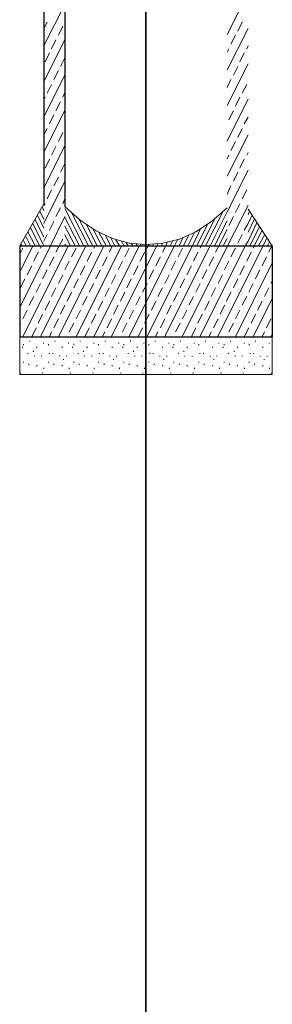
# Model space of a CAD drawing. Extents: x 5552506 to 5553307, y 5642054 to 5642708.
# Tile 61 of 73: x 5553285.377 to 5553285.534, y 5642431.117 to 5642431.728. Entities that reach past the tile are written whole.
import ezdxf
from ezdxf.lldxf.tags import DXFTag

# ---------------------------------------------------------------- set-up
doc = ezdxf.new("R2010")
doc.units = 0
doc.header["$MEASUREMENT"] = 0
doc.layers.add('IS_Tabelka_profilu', color=211, linetype='SOLID')
tags = doc.linetypes.add('SOLID', pattern=[10, 10, 0]).pattern_tags.tags
tags[6:7] = [DXFTag(74, 4), DXFTag(75, 0), DXFTag(340, '0'), DXFTag(46, 0.0), DXFTag(50, 0.0), DXFTag(44, 0.0), DXFTag(45, 0.0)]
tags[4:5] = [DXFTag(74, 4), DXFTag(75, 0), DXFTag(340, '0'), DXFTag(46, 0.0), DXFTag(50, 0.0), DXFTag(44, 0.0), DXFTag(45, 0.0)]

msp = doc.modelspace()

# ---------------------------------------------------------------- linework, layer by layer
at = {"color": 7, "linetype": 'Continuous', "lineweight": 25}
for p, q in [((5553285.39205, 5642433.34537), (5553285.39205, 5642431.61385)), ((5553285.40495, 5642433.34372), (5553285.40495, 5642431.6122)), ((5553285.37701, 5642431.58773), (5553285.37701, 5642431.53136)), ((5553285.37701, 5642431.58773), (5553285.53365, 5642431.58773)), ((5553285.53365, 5642431.58773), (5553285.53365, 5642431.53136)), ((5553285.37701, 5642431.53136), (5553285.53365, 5642431.53136))]:
    msp.add_line(p, q, dxfattribs=at)
at = {"color": 7, "linetype": 'Continuous', "lineweight": 5}
for p, q in [((5553285.50571, 5642431.71883), (5553285.5186, 5642431.74462)), ((5553285.39205, 5642431.71172), (5553285.40495, 5642431.73751)), ((5553285.39205, 5642431.72263), (5553285.39396, 5642431.72643)), ((5553285.40098, 5642431.7185), (5553285.40371, 5642431.72395)), ((5553285.40495, 5642431.7266), (5553285.40495, 5642431.7261)), ((5553285.51224, 5642431.72098), (5553285.51497, 5642431.72643)), ((5553285.50571, 5642431.69684), (5553285.5186, 5642431.72263)), ((5553285.50802, 5642431.71288), (5553285.51075, 5642431.7185)), ((5553285.39205, 5642431.68973), (5553285.40495, 5642431.71552)), ((5553285.39668, 5642431.7099), (5553285.39949, 5642431.71552)), ((5553285.51778, 5642431.7099), (5553285.5186, 5642431.71172)), ((5553285.39272, 5642431.70196), (5553285.39544, 5642431.70742)), ((5553285.50571, 5642431.70792), (5553285.50678, 5642431.7099)), ((5553285.51348, 5642431.70196), (5553285.51629, 5642431.70742)), ((5553285.40222, 5642431.69899), (5553285.40495, 5642431.70444)), ((5553285.50571, 5642431.67485), (5553285.5186, 5642431.70064)), ((5553285.39205, 5642431.66758), (5553285.40495, 5642431.69386)), ((5553285.39817, 5642431.69089), (5553285.40098, 5642431.69651)), ((5553285.50951, 5642431.69353), (5553285.51224, 5642431.69899)), ((5553285.39396, 5642431.68246), (5553285.39668, 5642431.68791)), ((5553285.50571, 5642431.68593), (5553285.50802, 5642431.69089)), ((5553285.51497, 5642431.68246), (5553285.51778, 5642431.68791)), ((5553285.40371, 5642431.67998), (5553285.40495, 5642431.68295)), ((5553285.39205, 5642431.67866), (5553285.39272, 5642431.67998)), ((5553285.39949, 5642431.67155), (5553285.40222, 5642431.677)), ((5553285.50571, 5642431.65287), (5553285.5186, 5642431.67866)), ((5553285.51075, 5642431.67436), (5553285.51348, 5642431.67998)), ((5553285.39205, 5642431.64559), (5553285.40495, 5642431.67188)), ((5553285.39544, 5642431.66345), (5553285.39817, 5642431.6689)), ((5553285.50678, 5642431.66593), (5553285.50951, 5642431.67155)), ((5553285.51629, 5642431.66345), (5553285.5186, 5642431.66758)), ((5553285.39205, 5642431.65667), (5553285.39396, 5642431.66047)), ((5553285.40098, 5642431.65237), (5553285.40371, 5642431.65799)), ((5553285.40495, 5642431.66047), (5553285.40495, 5642431.66097)), ((5553285.50571, 5642431.63088), (5553285.5186, 5642431.65667)), ((5553285.51224, 5642431.65502), (5553285.51497, 5642431.66047)), ((5553285.50802, 5642431.64691), (5553285.51075, 5642431.65237)), ((5553285.39205, 5642431.6236), (5553285.40495, 5642431.64989)), ((5553285.39668, 5642431.64394), (5553285.39949, 5642431.64939)), ((5553285.51778, 5642431.64394), (5553285.5186, 5642431.64559)), ((5553285.39272, 5642431.63584), (5553285.39544, 5642431.64146)), ((5553285.40222, 5642431.63336), (5553285.40495, 5642431.63881)), ((5553285.50571, 5642431.64179), (5553285.50678, 5642431.64394)), ((5553285.51348, 5642431.63584), (5553285.51629, 5642431.64146)), ((5553285.50571, 5642431.60889), (5553285.5186, 5642431.63468)), ((5553285.50951, 5642431.6279), (5553285.51224, 5642431.63336)), ((5553285.39205, 5642431.60162), (5553285.40495, 5642431.6279)), ((5553285.39817, 5642431.62493), (5553285.40098, 5642431.63038)), ((5553285.39396, 5642431.61683), (5553285.39668, 5642431.62245)), ((5553285.50571, 5642431.6198), (5553285.50802, 5642431.62493)), ((5553285.51497, 5642431.61683), (5553285.51778, 5642431.62245)), ((5553285.39205, 5642431.61385), (5553285.37701, 5642431.58773)), ((5553285.39205, 5642431.61269), (5553285.39272, 5642431.61385)), ((5553285.40371, 5642431.61385), (5553285.40495, 5642431.61683)), ((5553285.51075, 5642431.6084), (5553285.51348, 5642431.61385)), ((5553285.39205, 5642431.6041), (5553285.38949, 5642431.60922)), ((5553285.39205, 5642431.60972), (5553285.39098, 5642431.61187)), ((5553285.39949, 5642431.60592), (5553285.40222, 5642431.61137)), ((5553285.40495, 5642431.6122), (5553285.41446, 5642431.60377)), ((5553285.41685, 5642431.58773), (5553285.40495, 5642431.61088)), ((5553285.41958, 5642431.58773), (5553285.40916, 5642431.6084)), ((5553285.49232, 5642431.58773), (5553285.5029, 5642431.60889)), ((5553285.49513, 5642431.58773), (5553285.50571, 5642431.60889)), ((5553285.49596, 5642431.60294), (5553285.50571, 5642431.61137)), ((5553285.50587, 5642431.58773), (5553285.5186, 5642431.61269)), ((5553285.5186, 5642431.61055), (5553285.53365, 5642431.58773)), ((5553285.5186, 5642431.60707), (5553285.51943, 5642431.60922)), ((5553285.39205, 5642431.58773), (5553285.38511, 5642431.60162)), ((5553285.39205, 5642431.59319), (5553285.38652, 5642431.6041)), ((5553285.39205, 5642431.59864), (5553285.388, 5642431.60674)), ((5553285.39544, 5642431.59749), (5553285.39817, 5642431.60294)), ((5553285.39611, 5642431.58773), (5553285.40495, 5642431.60592)), ((5553285.41404, 5642431.58773), (5553285.40495, 5642431.60542)), ((5553285.42231, 5642431.58773), (5553285.41388, 5642431.6041)), ((5553285.41446, 5642431.60377), (5553285.42446, 5642431.59699)), ((5553285.4862, 5642431.59649), (5553285.49596, 5642431.60294)), ((5553285.48686, 5642431.58773), (5553285.49364, 5642431.60162)), ((5553285.48959, 5642431.58773), (5553285.49811, 5642431.60459)), ((5553285.49786, 5642431.58773), (5553285.50571, 5642431.60327)), ((5553285.50678, 5642431.6003), (5553285.50951, 5642431.60592)), ((5553285.51629, 5642431.59749), (5553285.5186, 5642431.60162)), ((5553285.5186, 5642431.60162), (5553285.52117, 5642431.60674)), ((5553285.5186, 5642431.59616), (5553285.52265, 5642431.60459)), ((5553285.5186, 5642431.59071), (5553285.52406, 5642431.60211)), ((5553285.38652, 5642431.58773), (5553285.38214, 5642431.59649)), ((5553285.38933, 5642431.58773), (5553285.38362, 5642431.59914)), ((5553285.41131, 5642431.58773), (5553285.40495, 5642431.59996)), ((5553285.42504, 5642431.58773), (5553285.41826, 5642431.60129)), ((5553285.42785, 5642431.58773), (5553285.42231, 5642431.59831)), ((5553285.42446, 5642431.59699), (5553285.43462, 5642431.59236)), ((5553285.43057, 5642431.58773), (5553285.42611, 5642431.59616)), ((5553285.47604, 5642431.59186), (5553285.4862, 5642431.59649)), ((5553285.48133, 5642431.58773), (5553285.48562, 5642431.59649)), ((5553285.48414, 5642431.58773), (5553285.48943, 5642431.59864)), ((5553285.50058, 5642431.58773), (5553285.50571, 5642431.59782)), ((5553285.51968, 5642431.58773), (5553285.5258, 5642431.59947)), ((5553285.52241, 5642431.58773), (5553285.52728, 5642431.59749)), ((5553285.38106, 5642431.58773), (5553285.37916, 5642431.59153)), ((5553285.38379, 5642431.58773), (5553285.38065, 5642431.59401)), ((5553285.39205, 5642431.59071), (5553285.39396, 5642431.59484)), ((5553285.40156, 5642431.58773), (5553285.40371, 5642431.59186)), ((5553285.40495, 5642431.59484), (5553285.40495, 5642431.59451)), ((5553285.40859, 5642431.58773), (5553285.40495, 5642431.59451)), ((5553285.4333, 5642431.58773), (5553285.42991, 5642431.59451)), ((5553285.43603, 5642431.58773), (5553285.4333, 5642431.59319)), ((5553285.43462, 5642431.59236), (5553285.44496, 5642431.58938)), ((5553285.43884, 5642431.58773), (5553285.43669, 5642431.59153)), ((5553285.44157, 5642431.58773), (5553285.44008, 5642431.59071)), ((5553285.44429, 5642431.58773), (5553285.44305, 5642431.58972)), ((5553285.44496, 5642431.58938), (5553285.45529, 5642431.58856)), ((5553285.44711, 5642431.58773), (5553285.4462, 5642431.58938)), ((5553285.45529, 5642431.58856), (5553285.4657, 5642431.58938)), ((5553285.46488, 5642431.58773), (5553285.46546, 5642431.58938)), ((5553285.4657, 5642431.58938), (5553285.47604, 5642431.59186)), ((5553285.4676, 5642431.58773), (5553285.46868, 5642431.59021)), ((5553285.47033, 5642431.58773), (5553285.47182, 5642431.59071)), ((5553285.47306, 5642431.58773), (5553285.47504, 5642431.59186)), ((5553285.47587, 5642431.58773), (5553285.47835, 5642431.59319)), ((5553285.4786, 5642431.58773), (5553285.48199, 5642431.59451)), ((5553285.49976, 5642431.53136), (5553285.53042, 5642431.59269)), ((5553285.50315, 5642431.58773), (5553285.50571, 5642431.59236)), ((5553285.51224, 5642431.58938), (5553285.51497, 5642431.59484)), ((5553285.51687, 5642431.58773), (5553285.5186, 5642431.59071)), ((5553285.52513, 5642431.58773), (5553285.52894, 5642431.59484)), ((5553285.53067, 5642431.58773), (5553285.53191, 5642431.59021)), ((5553285.37701, 5642431.57153), (5553285.38511, 5642431.58773)), ((5553285.37701, 5642431.54954), (5553285.39611, 5642431.58773)), ((5553285.37701, 5642431.58261), (5553285.37891, 5642431.58641)), ((5553285.37833, 5642431.58773), (5553285.37767, 5642431.58889)), ((5553285.37891, 5642431.53136), (5553285.4071, 5642431.58773)), ((5553285.38569, 5642431.57831), (5553285.38842, 5642431.58393)), ((5553285.38991, 5642431.58641), (5553285.39057, 5642431.58773)), ((5553285.38991, 5642431.53136), (5553285.41809, 5642431.58773)), ((5553285.39949, 5642431.58393), (5553285.40156, 5642431.58773)), ((5553285.40098, 5642431.53136), (5553285.42909, 5642431.58773)), ((5553285.40578, 5642431.58773), (5553285.40495, 5642431.58889)), ((5553285.40916, 5642431.58095), (5553285.41198, 5642431.58641)), ((5553285.41198, 5642431.53136), (5553285.44008, 5642431.58773)), ((5553285.41875, 5642431.57831), (5553285.42148, 5642431.58393)), ((5553285.42297, 5642431.58641), (5553285.42355, 5642431.58773)), ((5553285.42297, 5642431.53136), (5553285.45107, 5642431.58773)), ((5553285.43247, 5642431.58393), (5553285.43462, 5642431.58773)), ((5553285.43371, 5642431.53136), (5553285.46207, 5642431.58773)), ((5553285.44223, 5642431.58095), (5553285.44496, 5642431.58641)), ((5553285.44471, 5642431.53136), (5553285.47306, 5642431.58773)), ((5553285.44983, 5642431.58773), (5553285.44917, 5642431.58889)), ((5553285.45173, 5642431.57831), (5553285.45446, 5642431.58393)), ((5553285.45256, 5642431.58773), (5553285.4519, 5642431.58856)), ((5553285.45578, 5642431.53136), (5553285.48414, 5642431.58773)), ((5553285.45595, 5642431.58641), (5553285.45702, 5642431.58856)), ((5553285.45934, 5642431.58773), (5553285.45975, 5642431.58856)), ((5553285.46207, 5642431.58773), (5553285.46248, 5642431.58889)), ((5553285.46546, 5642431.58393), (5553285.4676, 5642431.58773)), ((5553285.46678, 5642431.53136), (5553285.49513, 5642431.58773)), ((5553285.47521, 5642431.58095), (5553285.47794, 5642431.58641)), ((5553285.47777, 5642431.53136), (5553285.50587, 5642431.58773)), ((5553285.48471, 5642431.57831), (5553285.48752, 5642431.58393)), ((5553285.48876, 5642431.53136), (5553285.51687, 5642431.58773)), ((5553285.48893, 5642431.58641), (5553285.48959, 5642431.58773)), ((5553285.49852, 5642431.58393), (5553285.50058, 5642431.58773)), ((5553285.50802, 5642431.58095), (5553285.51075, 5642431.58641)), ((5553285.50819, 5642431.58773), (5553285.52117, 5642431.58773)), ((5553285.51778, 5642431.57831), (5553285.52051, 5642431.58393)), ((5553285.52175, 5642431.58641), (5553285.52241, 5642431.58773)), ((5553285.5315, 5642431.58393), (5553285.5334, 5642431.58773)), ((5553285.5334, 5642431.58773), (5553285.53365, 5642431.58773)), ((5553285.39544, 5642431.57533), (5553285.39817, 5642431.58095)), ((5553285.40495, 5642431.57285), (5553285.40768, 5642431.57831)), ((5553285.42842, 5642431.57533), (5553285.43123, 5642431.58095)), ((5553285.43801, 5642431.57285), (5553285.44074, 5642431.57831)), ((5553285.46149, 5642431.57533), (5553285.46422, 5642431.58095)), ((5553285.47099, 5642431.57285), (5553285.47372, 5642431.57831)), ((5553285.49447, 5642431.57533), (5553285.4972, 5642431.58095)), ((5553285.50397, 5642431.57285), (5553285.50678, 5642431.57831)), ((5553285.51075, 5642431.53136), (5553285.53365, 5642431.57715)), ((5553285.52728, 5642431.57533), (5553285.53001, 5642431.58095)), ((5553285.38172, 5642431.56988), (5553285.38445, 5642431.57533)), ((5553285.39123, 5642431.5674), (5553285.39396, 5642431.57285)), ((5553285.4147, 5642431.56988), (5553285.41743, 5642431.57533)), ((5553285.42421, 5642431.5674), (5553285.42694, 5642431.57285)), ((5553285.44768, 5642431.56988), (5553285.45049, 5642431.57533)), ((5553285.45719, 5642431.5674), (5553285.46, 5642431.57285)), ((5553285.48075, 5642431.56988), (5553285.48347, 5642431.57533)), ((5553285.49025, 5642431.5674), (5553285.49298, 5642431.57285)), ((5553285.51348, 5642431.56988), (5553285.51629, 5642431.57533)), ((5553285.52323, 5642431.5674), (5553285.52596, 5642431.57285)), ((5553285.37742, 5642431.56178), (5553285.38023, 5642431.5674)), ((5553285.40098, 5642431.56442), (5553285.40371, 5642431.56988)), ((5553285.41049, 5642431.56178), (5553285.41322, 5642431.5674)), ((5553285.43396, 5642431.56442), (5553285.43669, 5642431.56988)), ((5553285.44347, 5642431.56178), (5553285.4462, 5642431.5674)), ((5553285.46694, 5642431.56442), (5553285.46975, 5642431.56988)), ((5553285.47645, 5642431.56178), (5553285.47926, 5642431.5674)), ((5553285.50001, 5642431.56442), (5553285.50273, 5642431.56988)), ((5553285.50951, 5642431.56178), (5553285.51224, 5642431.5674)), ((5553285.53274, 5642431.56442), (5553285.53365, 5642431.56607)), ((5553285.38718, 5642431.55897), (5553285.38991, 5642431.56442)), ((5553285.39668, 5642431.55632), (5553285.39949, 5642431.56178)), ((5553285.40644, 5642431.55335), (5553285.40916, 5642431.55897)), ((5553285.42016, 5642431.55897), (5553285.42297, 5642431.56442)), ((5553285.42975, 5642431.55632), (5553285.43247, 5642431.56178)), ((5553285.43942, 5642431.55335), (5553285.44223, 5642431.55897)), ((5553285.45322, 5642431.55897), (5553285.45595, 5642431.56442)), ((5553285.46273, 5642431.55632), (5553285.46546, 5642431.56178)), ((5553285.47248, 5642431.55335), (5553285.47521, 5642431.55897)), ((5553285.4862, 5642431.55897), (5553285.48893, 5642431.56442)), ((5553285.49571, 5642431.55632), (5553285.49852, 5642431.56178)), ((5553285.5053, 5642431.55335), (5553285.50802, 5642431.55897)), ((5553285.51902, 5642431.55897), (5553285.52175, 5642431.56442)), ((5553285.52877, 5642431.55632), (5553285.5315, 5642431.56178)), ((5553285.38296, 5642431.55087), (5553285.38569, 5642431.55632)), ((5553285.39272, 5642431.54789), (5553285.39544, 5642431.55335)), ((5553285.41594, 5642431.55087), (5553285.41875, 5642431.55632)), ((5553285.4257, 5642431.54789), (5553285.42842, 5642431.55335)), ((5553285.44901, 5642431.55087), (5553285.45173, 5642431.55632)), ((5553285.45868, 5642431.54789), (5553285.46149, 5642431.55335)), ((5553285.48199, 5642431.55087), (5553285.48471, 5642431.55632)), ((5553285.49174, 5642431.54789), (5553285.49447, 5642431.55335)), ((5553285.51497, 5642431.55087), (5553285.51778, 5642431.55632)), ((5553285.52175, 5642431.53136), (5553285.53365, 5642431.55516)), ((5553285.52456, 5642431.54789), (5553285.52728, 5642431.55335)), ((5553285.37891, 5642431.54243), (5553285.38172, 5642431.54789)), ((5553285.40222, 5642431.54541), (5553285.40495, 5642431.55087)), ((5553285.41198, 5642431.54243), (5553285.4147, 5642431.54789)), ((5553285.4352, 5642431.54541), (5553285.43801, 5642431.55087)), ((5553285.44496, 5642431.54243), (5553285.44768, 5642431.54789)), ((5553285.46827, 5642431.54541), (5553285.47099, 5642431.55087)), ((5553285.47794, 5642431.54243), (5553285.48075, 5642431.54789)), ((5553285.50125, 5642431.54541), (5553285.50397, 5642431.55087)), ((5553285.51075, 5642431.54243), (5553285.51348, 5642431.54789)), ((5553285.38842, 5642431.53979), (5553285.39123, 5642431.54541)), ((5553285.39817, 5642431.53681), (5553285.40098, 5642431.54243)), ((5553285.42148, 5642431.53979), (5553285.42421, 5642431.54541)), ((5553285.43123, 5642431.53681), (5553285.43396, 5642431.54243)), ((5553285.45446, 5642431.53979), (5553285.45719, 5642431.54541)), ((5553285.46422, 5642431.53681), (5553285.46694, 5642431.54243)), ((5553285.48752, 5642431.53979), (5553285.49025, 5642431.54541)), ((5553285.4972, 5642431.53681), (5553285.50001, 5642431.54243)), ((5553285.52051, 5642431.53979), (5553285.52323, 5642431.54541)), ((5553285.53001, 5642431.53681), (5553285.53274, 5642431.54243)), ((5553285.37701, 5642431.53863), (5553285.37742, 5642431.53979)), ((5553285.38445, 5642431.53136), (5553285.38718, 5642431.53681)), ((5553285.39544, 5642431.53136), (5553285.39668, 5642431.53433)), ((5553285.40768, 5642431.53433), (5553285.41049, 5642431.53979)), ((5553285.41743, 5642431.53136), (5553285.42016, 5642431.53681)), ((5553285.42826, 5642431.53136), (5553285.42975, 5642431.53433)), ((5553285.44074, 5642431.53433), (5553285.44347, 5642431.53979)), ((5553285.45049, 5642431.53136), (5553285.45322, 5642431.53681)), ((5553285.46124, 5642431.53136), (5553285.46273, 5642431.53433)), ((5553285.47372, 5642431.53433), (5553285.47645, 5642431.53979)), ((5553285.48347, 5642431.53136), (5553285.4862, 5642431.53681)), ((5553285.49422, 5642431.53136), (5553285.49571, 5642431.53433)), ((5553285.50678, 5642431.53433), (5553285.50951, 5642431.53979)), ((5553285.51629, 5642431.53136), (5553285.51902, 5642431.53681)), ((5553285.52728, 5642431.53136), (5553285.52877, 5642431.53433)), ((5553285.37701, 5642431.53136), (5553285.37701, 5642431.50805)), ((5553285.38338, 5642431.52888), (5553285.38338, 5642431.52838)), ((5553285.39883, 5642431.52888), (5553285.39883, 5642431.52838)), ((5553285.40644, 5642431.53136), (5553285.40644, 5642431.53103)), ((5553285.41446, 5642431.52888), (5553285.41446, 5642431.52838)), ((5553285.42991, 5642431.52888), (5553285.42991, 5642431.52838)), ((5553285.43925, 5642431.53136), (5553285.43942, 5642431.53136)), ((5553285.44562, 5642431.52888), (5553285.44553, 5642431.52888)), ((5553285.44562, 5642431.52888), (5553285.44562, 5642431.52838)), ((5553285.46107, 5642431.52888), (5553285.46099, 5642431.52888)), ((5553285.46107, 5642431.52888), (5553285.46107, 5642431.52838)), ((5553285.47223, 5642431.53136), (5553285.47248, 5642431.53136)), ((5553285.4767, 5642431.52888), (5553285.4767, 5642431.52838)), ((5553285.49215, 5642431.52888), (5553285.49215, 5642431.52838)), ((5553285.5053, 5642431.53136), (5553285.50521, 5642431.53136)), ((5553285.5053, 5642431.53136), (5553285.5053, 5642431.53103)), ((5553285.50778, 5642431.52888), (5553285.50778, 5642431.52838)), ((5553285.52323, 5642431.52888), (5553285.52323, 5642431.52838)), ((5553285.53274, 5642431.53136), (5553285.53365, 5642431.53301)), ((5553285.53365, 5642431.53136), (5553285.53365, 5642431.50805)), ((5553285.37875, 5642431.52508), (5553285.37866, 5642431.52508)), ((5553285.37875, 5642431.52508), (5553285.37875, 5642431.52458)), ((5553285.37933, 5642431.52673), (5553285.37933, 5642431.52623)), ((5553285.38552, 5642431.52243), (5553285.38544, 5642431.5226)), ((5553285.38552, 5642431.52243), (5553285.38552, 5642431.5221)), ((5553285.38759, 5642431.52508), (5553285.38759, 5642431.52458)), ((5553285.39181, 5642431.52756), (5553285.39181, 5642431.52723)), ((5553285.39478, 5642431.52673), (5553285.39478, 5642431.52623)), ((5553285.4033, 5642431.52508), (5553285.40321, 5642431.52508)), ((5553285.4033, 5642431.52508), (5553285.4033, 5642431.52458)), ((5553285.40726, 5642431.52756), (5553285.40726, 5642431.52723)), ((5553285.40983, 5642431.52508), (5553285.40983, 5642431.52458)), ((5553285.41049, 5642431.52673), (5553285.4104, 5642431.52673)), ((5553285.41049, 5642431.52673), (5553285.41049, 5642431.52623)), ((5553285.4166, 5642431.5226), (5553285.4166, 5642431.5221)), ((5553285.41875, 5642431.52508), (5553285.41867, 5642431.52508)), ((5553285.41875, 5642431.52508), (5553285.41875, 5642431.52458)), ((5553285.42297, 5642431.52756), (5553285.42289, 5642431.52756)), ((5553285.42297, 5642431.52756), (5553285.42297, 5642431.52723)), ((5553285.42594, 5642431.52673), (5553285.42586, 5642431.52673)), ((5553285.42594, 5642431.52673), (5553285.42594, 5642431.52623)), ((5553285.43438, 5642431.52508), (5553285.43438, 5642431.52458)), ((5553285.43843, 5642431.52756), (5553285.43834, 5642431.52756)), ((5553285.43843, 5642431.52756), (5553285.43843, 5642431.52723)), ((5553285.44091, 5642431.52508), (5553285.44091, 5642431.52458)), ((5553285.44157, 5642431.52673), (5553285.44157, 5642431.52623)), ((5553285.44768, 5642431.5226), (5553285.44768, 5642431.5221)), ((5553285.44983, 5642431.52508), (5553285.44983, 5642431.52458)), ((5553285.45405, 5642431.52756), (5553285.45405, 5642431.52723)), ((5553285.45702, 5642431.52673), (5553285.45702, 5642431.52623)), ((5553285.46546, 5642431.52508), (5553285.46546, 5642431.52458)), ((5553285.46951, 5642431.52756), (5553285.46951, 5642431.52723)), ((5553285.47207, 5642431.52508), (5553285.47199, 5642431.52508)), ((5553285.47207, 5642431.52508), (5553285.47207, 5642431.52458)), ((5553285.47265, 5642431.52673), (5553285.47265, 5642431.52623)), ((5553285.47885, 5642431.52243), (5553285.47876, 5642431.5226)), ((5553285.47885, 5642431.52243), (5553285.47885, 5642431.5221)), ((5553285.48091, 5642431.52508), (5553285.48091, 5642431.52458)), ((5553285.48513, 5642431.52756), (5553285.48513, 5642431.52723)), ((5553285.4881, 5642431.52673), (5553285.4881, 5642431.52623)), ((5553285.49662, 5642431.52508), (5553285.49653, 5642431.52508)), ((5553285.49662, 5642431.52508), (5553285.49662, 5642431.52458)), ((5553285.50058, 5642431.52756), (5553285.50058, 5642431.52723)), ((5553285.50315, 5642431.52508), (5553285.50315, 5642431.52458)), ((5553285.50381, 5642431.52673), (5553285.50373, 5642431.52673)), ((5553285.50381, 5642431.52673), (5553285.50381, 5642431.52623)), ((5553285.50993, 5642431.5226), (5553285.50993, 5642431.5221)), ((5553285.51207, 5642431.52508), (5553285.51199, 5642431.52508)), ((5553285.51207, 5642431.52508), (5553285.51207, 5642431.52458)), ((5553285.51629, 5642431.52756), (5553285.51621, 5642431.52756)), ((5553285.51629, 5642431.52756), (5553285.51629, 5642431.52723)), ((5553285.51927, 5642431.52673), (5553285.51918, 5642431.52673)), ((5553285.51927, 5642431.52673), (5553285.51927, 5642431.52623)), ((5553285.5277, 5642431.52508), (5553285.5277, 5642431.52458)), ((5553285.53175, 5642431.52756), (5553285.53166, 5642431.52756)), ((5553285.53175, 5642431.52756), (5553285.53175, 5642431.52723)), ((5553285.38214, 5642431.52127), (5553285.38205, 5642431.52127)), ((5553285.38214, 5642431.52127), (5553285.38214, 5642431.52078)), ((5553285.3861, 5642431.51962), (5553285.3861, 5642431.51913)), ((5553285.39057, 5642431.51962), (5553285.39057, 5642431.51913)), ((5553285.39544, 5642431.52127), (5553285.39544, 5642431.52078)), ((5553285.39759, 5642431.52127), (5553285.39751, 5642431.52127)), ((5553285.39759, 5642431.52127), (5553285.39759, 5642431.52078)), ((5553285.40181, 5642431.51946), (5553285.40173, 5642431.51962)), ((5553285.40181, 5642431.51946), (5553285.40181, 5642431.51913)), ((5553285.40412, 5642431.51747), (5553285.40412, 5642431.51698)), ((5553285.40602, 5642431.51962), (5553285.40602, 5642431.51913)), ((5553285.41322, 5642431.52127), (5553285.41322, 5642431.52078)), ((5553285.41727, 5642431.51946), (5553285.41718, 5642431.51962)), ((5553285.41727, 5642431.51946), (5553285.41727, 5642431.51913)), ((5553285.42165, 5642431.51962), (5553285.42165, 5642431.51913)), ((5553285.42652, 5642431.52127), (5553285.42652, 5642431.52078)), ((5553285.42867, 5642431.52127), (5553285.42867, 5642431.52078)), ((5553285.43289, 5642431.51962), (5553285.43289, 5642431.51913)), ((5553285.4352, 5642431.51747), (5553285.4352, 5642431.51698)), ((5553285.4371, 5642431.51962), (5553285.4371, 5642431.51913)), ((5553285.44429, 5642431.52127), (5553285.44429, 5642431.52078)), ((5553285.44834, 5642431.51962), (5553285.44834, 5642431.51913)), ((5553285.45281, 5642431.51946), (5553285.45273, 5642431.51962)), ((5553285.45281, 5642431.51946), (5553285.45281, 5642431.51913)), ((5553285.45769, 5642431.52127), (5553285.4576, 5642431.52127)), ((5553285.45769, 5642431.52127), (5553285.45769, 5642431.52078)), ((5553285.45975, 5642431.52127), (5553285.45975, 5642431.52078)), ((5553285.46397, 5642431.51962), (5553285.46397, 5642431.51913)), ((5553285.46636, 5642431.51747), (5553285.46628, 5642431.51747)), ((5553285.46636, 5642431.51747), (5553285.46636, 5642431.51698)), ((5553285.46827, 5642431.51946), (5553285.46818, 5642431.51962)), ((5553285.46827, 5642431.51946), (5553285.46827, 5642431.51913)), ((5553285.47546, 5642431.52127), (5553285.47537, 5642431.52127)), ((5553285.47546, 5642431.52127), (5553285.47546, 5642431.52078)), ((5553285.47942, 5642431.51962), (5553285.47942, 5642431.51913)), ((5553285.48389, 5642431.51962), (5553285.48389, 5642431.51913)), ((5553285.48876, 5642431.52127), (5553285.48876, 5642431.52078)), ((5553285.49091, 5642431.52127), (5553285.49083, 5642431.52127)), ((5553285.49091, 5642431.52127), (5553285.49091, 5642431.52078)), ((5553285.49513, 5642431.51946), (5553285.49505, 5642431.51962)), ((5553285.49513, 5642431.51946), (5553285.49513, 5642431.51913)), ((5553285.49744, 5642431.51747), (5553285.49744, 5642431.51698)), ((5553285.49934, 5642431.51962), (5553285.49934, 5642431.51913)), ((5553285.50654, 5642431.52127), (5553285.50654, 5642431.52078)), ((5553285.51059, 5642431.51946), (5553285.5105, 5642431.51962)), ((5553285.51059, 5642431.51946), (5553285.51059, 5642431.51913)), ((5553285.51497, 5642431.51962), (5553285.51497, 5642431.51913)), ((5553285.51984, 5642431.52127), (5553285.51984, 5642431.52078)), ((5553285.52199, 5642431.52127), (5553285.52199, 5642431.52078)), ((5553285.52621, 5642431.51962), (5553285.52621, 5642431.51913)), ((5553285.52852, 5642431.51747), (5553285.52852, 5642431.51698)), ((5553285.53042, 5642431.51962), (5553285.53042, 5642431.51913)), ((5553285.37933, 5642431.51582), (5553285.37933, 5642431.51532)), ((5553285.38271, 5642431.5145), (5553285.38271, 5642431.514)), ((5553285.38759, 5642431.51367), (5553285.38759, 5642431.51317)), ((5553285.39205, 5642431.51202), (5553285.39205, 5642431.51152)), ((5553285.39478, 5642431.51582), (5553285.39478, 5642431.51532)), ((5553285.39817, 5642431.5145), (5553285.39817, 5642431.514)), ((5553285.4033, 5642431.51367), (5553285.40321, 5642431.51367)), ((5553285.4033, 5642431.51367), (5553285.4033, 5642431.51317)), ((5553285.40768, 5642431.51202), (5553285.40768, 5642431.51152)), ((5553285.41049, 5642431.51565), (5553285.4104, 5642431.51582)), ((5553285.41049, 5642431.51565), (5553285.41049, 5642431.51532)), ((5553285.41388, 5642431.5145), (5553285.41379, 5642431.5145)), ((5553285.41388, 5642431.5145), (5553285.41388, 5642431.514)), ((5553285.41875, 5642431.51367), (5553285.41867, 5642431.51367)), ((5553285.41875, 5642431.51367), (5553285.41875, 5642431.51317)), ((5553285.42313, 5642431.51202), (5553285.42313, 5642431.51152)), ((5553285.42594, 5642431.51565), (5553285.42586, 5642431.51582)), ((5553285.42594, 5642431.51565), (5553285.42594, 5642431.51532)), ((5553285.42933, 5642431.5145), (5553285.42925, 5642431.5145)), ((5553285.42933, 5642431.5145), (5553285.42933, 5642431.514)), ((5553285.43438, 5642431.51367), (5553285.43438, 5642431.51317)), ((5553285.43884, 5642431.51185), (5553285.43876, 5642431.51202)), ((5553285.43884, 5642431.51185), (5553285.43884, 5642431.51152)), ((5553285.44157, 5642431.51582), (5553285.44157, 5642431.51532)), ((5553285.44496, 5642431.5145), (5553285.44496, 5642431.514)), ((5553285.44983, 5642431.51367), (5553285.44983, 5642431.51317)), ((5553285.4543, 5642431.51185), (5553285.45421, 5642431.51202)), ((5553285.4543, 5642431.51185), (5553285.4543, 5642431.51152)), ((5553285.45702, 5642431.51582), (5553285.45702, 5642431.51532)), ((5553285.46041, 5642431.5145), (5553285.46041, 5642431.514)), ((5553285.46546, 5642431.51367), (5553285.46546, 5642431.51317)), ((5553285.46992, 5642431.51202), (5553285.46992, 5642431.51152)), ((5553285.47265, 5642431.51582), (5553285.47265, 5642431.51532)), ((5553285.47604, 5642431.5145), (5553285.47604, 5642431.514)), ((5553285.48091, 5642431.51367), (5553285.48091, 5642431.51317)), ((5553285.48538, 5642431.51202), (5553285.48538, 5642431.51152)), ((5553285.4881, 5642431.51582), (5553285.4881, 5642431.51532)), ((5553285.49149, 5642431.5145), (5553285.49149, 5642431.514)), ((5553285.49662, 5642431.51367), (5553285.49653, 5642431.51367)), ((5553285.49662, 5642431.51367), (5553285.49662, 5642431.51317)), ((5553285.50083, 5642431.51202), (5553285.50083, 5642431.51152)), ((5553285.50381, 5642431.51565), (5553285.50373, 5642431.51582)), ((5553285.50381, 5642431.51565), (5553285.50381, 5642431.51532)), ((5553285.5072, 5642431.5145), (5553285.50711, 5642431.5145)), ((5553285.5072, 5642431.5145), (5553285.5072, 5642431.514)), ((5553285.51207, 5642431.51367), (5553285.51199, 5642431.51367)), ((5553285.51207, 5642431.51367), (5553285.51207, 5642431.51317)), ((5553285.51646, 5642431.51202), (5553285.51646, 5642431.51152)), ((5553285.51927, 5642431.51565), (5553285.51918, 5642431.51582)), ((5553285.51927, 5642431.51565), (5553285.51927, 5642431.51532)), ((5553285.52265, 5642431.5145), (5553285.52257, 5642431.5145)), ((5553285.52265, 5642431.5145), (5553285.52265, 5642431.514)), ((5553285.5277, 5642431.51367), (5553285.5277, 5642431.51317)), ((5553285.53191, 5642431.51202), (5553285.53191, 5642431.51152)), ((5553285.37701, 5642431.50805), (5553285.53365, 5642431.50805)), ((5553285.37742, 5642431.50904), (5553285.37742, 5642431.50854)), ((5553285.39123, 5642431.50888), (5553285.39115, 5642431.50904)), ((5553285.39123, 5642431.50888), (5553285.39123, 5642431.50854)), ((5553285.40859, 5642431.50888), (5553285.4085, 5642431.50904)), ((5553285.40859, 5642431.50888), (5553285.40859, 5642431.50854)), ((5553285.42231, 5642431.50904), (5553285.42231, 5642431.50854)), ((5553285.43967, 5642431.50904), (5553285.43967, 5642431.50854)), ((5553285.45339, 5642431.50904), (5553285.45339, 5642431.50854)), ((5553285.47075, 5642431.50904), (5553285.47075, 5642431.50854)), ((5553285.48455, 5642431.50888), (5553285.48447, 5642431.50904)), ((5553285.48455, 5642431.50888), (5553285.48455, 5642431.50854)), ((5553285.50191, 5642431.50888), (5553285.50182, 5642431.50904)), ((5553285.50191, 5642431.50888), (5553285.50191, 5642431.50854)), ((5553285.51563, 5642431.50904), (5553285.51563, 5642431.50854)), ((5553285.53299, 5642431.50904), (5553285.53299, 5642431.50854))]:
    msp.add_line(p, q, dxfattribs=at)
at = {"layer": 'IS_Tabelka_profilu', "ltscale": 0.01}
for p, q in [((5553285.45521, 5642433.38093), (5553285.45521, 5642422.09093)), ((5553285.45521, 5642422.09093), (5553285.45521, 5642433.38093))]:
    msp.add_line(p, q, dxfattribs=at)

doc.saveas('drawing.dxf')
